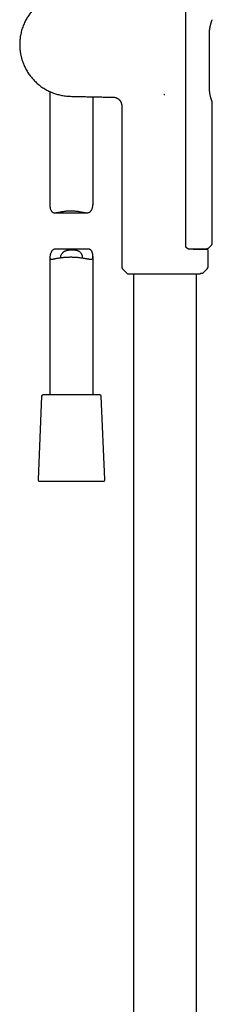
# Model space of a CAD drawing. Header units: millimetres. Extents: x 8 to 1762, y 12 to 2803.
# Tile 51 of 119: x 504 to 571, y 1854 to 2196. Entities that reach past the tile are written whole.
import ezdxf

# ---------------------------------------------------------------- set-up
doc = ezdxf.new("R2010")
doc.units = ezdxf.units.MM

msp = doc.modelspace()

# ---------------------------------------------------------------- linework, layer by layer
at = {"color": 7, "linetype": 'Continuous', "lineweight": 30}
for p, q in [((561.8, 2117.16), (561.8, 2203.33)), ((569.99, 2172.46), (569.99, 2190.88)), ((514.5, 2170.99), (514.5, 2131.42)), ((529.5, 2131.72), (529.5, 2169.17)), ((554.2, 2169.94), (554.17, 2169.98)), ((554.2, 2169.94), (554.5, 2170)), ((539.5, 2166.04), (539.5, 2110.06)), ((571, 2118.36), (571, 2167.13)), ((516.24, 2128.85), (527.4, 2128.85)), ((527.76, 2116.2), (516.6, 2116.2)), ((565.39, 2116.36), (565.39, 2116.12)), ((566.99, 2116.36), (566.98, 2116.11)), ((567.29, 2116.11), (567.3, 2116.36)), ((569.79, 2116.66), (570.65, 2117.51)), ((514.5, 2113.33), (514.5, 2065.53)), ((529.5, 2065.53), (529.5, 2113.64)), ((569.5, 2110.06), (569.5, 2115.89)), ((539.79, 2109.35), (541.48, 2107.67)), ((567.7, 2107.84), (569.21, 2109.35)), ((541.69, 2107.58), (566.58, 2107.58)), ((543.55, 2107.58), (543.55, 1625.19)), ((565.45, 1627.32), (565.45, 2107.58)), ((566.81, 2107.67), (567, 2107.84)), ((567, 2107.84), (567.7, 2107.84)), ((511.63, 2065.05), (510.37, 2036.05)), ((521.64, 2065.53), (512.13, 2065.53)), ((531.87, 2065.53), (521.64, 2065.53)), ((533.63, 2036.05), (532.37, 2065.05)), ((510.87, 2035.53), (533.13, 2035.53))]:
    msp.add_line(p, q, dxfattribs=at)
for centre, radius, start, end in [((540.5, 2110.06), 1, 180, 225), ((568.5, 2110.06), 1, 315, 0), ((541.69, 2107.88), 0.3, 225, 270), ((512.13, 2065.03), 0.5, 90, 177.5187), ((531.87, 2065.03), 0.5, 2.4813, 90), ((510.87, 2036.03), 0.5, 177.5187, 270), ((533.13, 2036.03), 0.5, 270, 2.4813)]:
    msp.add_arc(centre, radius, start, end, dxfattribs=at)
for points, knots in [([(539.69, 2205.69), (539.29, 2205.68), (538.3, 2205.67), (536.79, 2205.65), (535.15, 2205.63), (533.61, 2205.6), (532.11, 2205.57), (530.66, 2205.55), (529.26, 2205.52), (527.93, 2205.49), (526.66, 2205.46), (525.45, 2205.43), (524.29, 2205.41), (523.24, 2205.39), (522.3, 2205.36), (521.48, 2205.33), (520.68, 2205.3), (519.9, 2205.23), (519.16, 2205.13), (518.44, 2205), (517.76, 2204.84), (517.11, 2204.67), (516.49, 2204.48), (515.91, 2204.28), (515.36, 2204.07), (514.83, 2203.86), (514.29, 2203.61), (513.74, 2203.34), (513.18, 2203.04), (512.66, 2202.74), (512.18, 2202.44), (511.74, 2202.14), (511.34, 2201.85), (510.87, 2201.5), (510.34, 2201.07), (509.74, 2200.53), (509.14, 2199.95), (508.6, 2199.37), (508.11, 2198.79), (507.66, 2198.23), (507.23, 2197.65), (506.82, 2197.02), (506.42, 2196.37), (506.04, 2195.68), (505.68, 2194.96), (505.34, 2194.19), (505.04, 2193.4), (504.77, 2192.59), (504.55, 2191.77), (504.36, 2190.96), (504.21, 2190.15), (504.11, 2189.34), (504.03, 2188.56), (504, 2187.78), (504, 2187.03), (504.03, 2186.29), (504.08, 2185.58), (504.16, 2184.96), (504.24, 2184.42), (504.32, 2183.96), (504.41, 2183.5), (504.52, 2183.04), (504.64, 2182.56), (504.79, 2182.05), (504.97, 2181.51), (505.17, 2180.93), (505.41, 2180.34), (505.69, 2179.72), (506.01, 2179.07), (506.37, 2178.41), (506.77, 2177.73), (507.2, 2177.1), (507.63, 2176.5), (508.06, 2175.96), (508.52, 2175.41), (509.02, 2174.86), (509.56, 2174.33), (510.13, 2173.8), (510.74, 2173.29), (511.38, 2172.8), (512.05, 2172.34), (512.73, 2171.91), (513.42, 2171.52), (514.15, 2171.14), (514.92, 2170.79), (515.67, 2170.49), (516.41, 2170.23), (517.13, 2170.01), (517.88, 2169.82), (518.65, 2169.65), (519.44, 2169.52), (520.28, 2169.42), (521.17, 2169.36), (522.09, 2169.33), (523.02, 2169.31), (523.98, 2169.29), (524.94, 2169.27), (525.93, 2169.25), (527.2, 2169.22), (528.78, 2169.18), (530.68, 2169.14), (532.54, 2169.11), (534.37, 2169.08), (535.69, 2169.05), (536.41, 2169.04), (536.54, 2169.04)], [0, 0, 0, 0, 0.01335, 0.033439, 0.051322, 0.068689, 0.085531, 0.101844, 0.117626, 0.132879, 0.146951, 0.160553, 0.173688, 0.186361, 0.195983, 0.205301, 0.214306, 0.222983, 0.231486, 0.239672, 0.247556, 0.255147, 0.262451, 0.269353, 0.275991, 0.28237, 0.288495, 0.296075, 0.303241, 0.31, 0.31636, 0.322325, 0.327904, 0.333101, 0.341964, 0.351082, 0.360452, 0.37007, 0.37794, 0.385976, 0.39419, 0.402598, 0.411217, 0.42007, 0.429183, 0.438588, 0.448252, 0.457868, 0.467401, 0.476827, 0.486111, 0.495227, 0.504154, 0.512875, 0.521376, 0.529649, 0.537683, 0.545472, 0.550881, 0.556159, 0.561304, 0.566504, 0.572108, 0.578122, 0.584548, 0.591384, 0.598632, 0.606292, 0.614365, 0.62285, 0.63175, 0.641062, 0.648652, 0.656494, 0.664589, 0.672934, 0.68153, 0.690214, 0.699136, 0.708298, 0.717697, 0.726456, 0.735432, 0.744642, 0.754101, 0.763815, 0.772111, 0.780593, 0.789268, 0.798142, 0.807227, 0.816517, 0.8267, 0.837083, 0.847655, 0.858399, 0.869301, 0.880357, 0.891559, 0.912452, 0.933789, 0.955583, 0.975447, 0.995714, 1, 1, 1, 1]), ([(569.99, 2190.88), (569.99, 2190.96), (569.99, 2191.13), (570, 2191.36), (570.01, 2191.58), (570.02, 2191.76), (570.03, 2191.91), (570.04, 2192.02), (570.04, 2192.09), (570.05, 2192.15), (570.05, 2192.19), (570.06, 2192.25), (570.06, 2192.31), (570.07, 2192.38), (570.08, 2192.47), (570.1, 2192.6), (570.12, 2192.76), (570.15, 2192.97), (570.19, 2193.21), (570.24, 2193.45), (570.29, 2193.71), (570.35, 2193.97), (570.41, 2194.24), (570.48, 2194.49), (570.55, 2194.72), (570.61, 2194.94), (570.67, 2195.14), (570.74, 2195.34), (570.8, 2195.51), (570.83, 2195.61), (570.85, 2195.66)], [0, 0, 0, 0, 0.039154, 0.07893, 0.11329, 0.142383, 0.16629, 0.185039, 0.195713, 0.203476, 0.211468, 0.219203, 0.229268, 0.241682, 0.256432, 0.273505, 0.30503, 0.342255, 0.383688, 0.428344, 0.476625, 0.528623, 0.584382, 0.643924, 0.696447, 0.751625, 0.809488, 0.870092, 0.933539, 1, 1, 1, 1]), ([(570.85, 2195.65), (570.86, 2195.7), (570.9, 2195.8), (570.93, 2195.9), (570.96, 2195.97), (570.96, 2195.98), (570.96, 2195.99)], [0, 0, 0, 0, 0.24078, 0.493446, 0.746408, 1, 1, 1, 1]), ([(570.85, 2167.68), (570.83, 2167.73), (570.8, 2167.82), (570.75, 2167.97), (570.69, 2168.15), (570.63, 2168.35), (570.56, 2168.58), (570.48, 2168.85), (570.41, 2169.13), (570.34, 2169.42), (570.27, 2169.72), (570.22, 2170.01), (570.17, 2170.27), (570.13, 2170.51), (570.1, 2170.71), (570.08, 2170.9), (570.06, 2171.08), (570.04, 2171.27), (570.02, 2171.5), (570, 2171.79), (569.99, 2172.13), (569.99, 2172.36), (569.99, 2172.46)], [0, 0, 0, 0, 0.061013, 0.11934, 0.175112, 0.228407, 0.29568, 0.358683, 0.417439, 0.48236, 0.541236, 0.594175, 0.641272, 0.682598, 0.718202, 0.748342, 0.777587, 0.80773, 0.838777, 0.892548, 0.948622, 1, 1, 1, 1]), ([(536.54, 2169.04), (536.65, 2169.04), (536.87, 2169.03), (537.18, 2168.97), (537.47, 2168.89), (537.72, 2168.79), (537.94, 2168.68), (538.15, 2168.55), (538.33, 2168.42), (538.5, 2168.28), (538.64, 2168.15), (538.76, 2168.02), (538.88, 2167.87), (539, 2167.71), (539.11, 2167.52), (539.22, 2167.32), (539.31, 2167.11), (539.39, 2166.87), (539.45, 2166.61), (539.49, 2166.33), (539.5, 2166.14), (539.5, 2166.04)], [0, 0, 0, 0, 0.07208, 0.1403057, 0.2037388, 0.2616023, 0.3137983, 0.3644183, 0.414314, 0.4633152, 0.5017713, 0.539485, 0.5771671, 0.6204209, 0.6701918, 0.7164184, 0.766681, 0.820635, 0.8778542, 0.9378337, 1, 1, 1, 1]), ([(570.96, 2167.35), (570.96, 2167.36), (570.96, 2167.38), (570.93, 2167.45), (570.9, 2167.54), (570.86, 2167.64), (570.85, 2167.68)], [0, 0, 0, 0, 0.253183, 0.505994, 0.758791, 1, 1, 1, 1]), ([(570.99, 2167.13), (570.99, 2167.17), (570.99, 2167.24), (570.97, 2167.32), (570.96, 2167.36)], [0, 0, 0, 0, 0.4979395, 1, 1, 1, 1]), ([(514.5, 2131.42), (514.5, 2131.35), (514.5, 2131.2), (514.53, 2130.94), (514.58, 2130.64), (514.65, 2130.32), (514.75, 2129.98), (514.87, 2129.7), (515, 2129.46), (515.14, 2129.28), (515.29, 2129.13), (515.46, 2129.01), (515.66, 2128.93), (515.87, 2128.88), (516.11, 2128.85), (516.39, 2128.85), (516.72, 2128.88), (517.12, 2128.94), (517.54, 2129.02), (517.98, 2129.11), (518.46, 2129.2), (518.96, 2129.3), (519.48, 2129.38), (519.98, 2129.45), (520.43, 2129.49), (520.85, 2129.53), (521.27, 2129.55), (521.69, 2129.55), (522.12, 2129.55), (522.59, 2129.53), (523.11, 2129.49), (523.66, 2129.43), (524.21, 2129.35), (524.68, 2129.27), (525.08, 2129.2), (525.41, 2129.13), (525.74, 2129.07), (526.08, 2129.01), (526.43, 2128.95), (526.77, 2128.9), (527.07, 2128.86), (527.35, 2128.85), (527.62, 2128.86), (527.87, 2128.89), (528.1, 2128.95), (528.31, 2129.04), (528.51, 2129.18), (528.69, 2129.36), (528.86, 2129.58), (529.03, 2129.87), (529.18, 2130.2), (529.3, 2130.56), (529.39, 2130.91), (529.45, 2131.23), (529.49, 2131.5), (529.5, 2131.65), (529.5, 2131.72)], [0, 0, 0, 0, 0.014953, 0.033717, 0.05253, 0.074562, 0.096646, 0.119626, 0.134887, 0.15023, 0.165685, 0.181299, 0.196597, 0.212052, 0.227635, 0.243334, 0.264487, 0.285806, 0.307332, 0.328978, 0.351291, 0.373724, 0.396411, 0.419237, 0.435849, 0.452523, 0.469371, 0.486287, 0.503284, 0.520351, 0.542599, 0.564996, 0.587684, 0.61051, 0.625353, 0.640196, 0.655181, 0.670166, 0.68812, 0.706149, 0.721427, 0.736776, 0.752208, 0.767748, 0.783109, 0.798628, 0.81432, 0.830183, 0.849571, 0.869103, 0.892622, 0.916225, 0.940337, 0.960913, 0.981581, 1, 1, 1, 1]), ([(516.6, 2116.2), (516.53, 2116.2), (516.36, 2116.2), (516.13, 2116.17), (515.9, 2116.11), (515.68, 2116.01), (515.49, 2115.88), (515.31, 2115.7), (515.13, 2115.48), (514.97, 2115.19), (514.82, 2114.86), (514.7, 2114.49), (514.61, 2114.15), (514.54, 2113.83), (514.51, 2113.55), (514.49, 2113.31), (514.51, 2113.13), (514.55, 2112.98), (514.61, 2112.87), (514.69, 2112.8), (514.81, 2112.74), (514.94, 2112.72), (515.1, 2112.71), (515.28, 2112.72), (515.49, 2112.74), (515.72, 2112.78), (515.97, 2112.82), (516.22, 2112.87), (516.47, 2112.92), (516.79, 2112.98), (517.18, 2113.06), (517.67, 2113.14), (518.19, 2113.22), (518.69, 2113.29), (519.16, 2113.34), (519.6, 2113.38), (520.04, 2113.42), (520.34, 2113.43), (520.5, 2113.44)], [0, 0, 0, 0, 0.018722, 0.041805, 0.06462, 0.087672, 0.110979, 0.134542, 0.16334, 0.192351, 0.227284, 0.262342, 0.298158, 0.32872, 0.359419, 0.388264, 0.417399, 0.442808, 0.468436, 0.494266, 0.520299, 0.545636, 0.571124, 0.596741, 0.622483, 0.648866, 0.675356, 0.698195, 0.721095, 0.74412, 0.780049, 0.816453, 0.8531, 0.890248, 0.917515, 0.944896, 0.972388, 1, 1, 1, 1]), ([(520.5, 2113.44), (520.67, 2113.45), (521.02, 2113.46), (521.54, 2113.47), (522.02, 2113.47), (522.49, 2113.46), (522.98, 2113.44), (523.52, 2113.41), (524.11, 2113.36), (524.69, 2113.3), (525.25, 2113.23), (525.79, 2113.15), (526.31, 2113.07), (526.8, 2112.98), (527.21, 2112.91), (527.54, 2112.85), (527.81, 2112.8), (528.06, 2112.76), (528.31, 2112.73), (528.54, 2112.71), (528.75, 2112.71), (528.93, 2112.72), (529.08, 2112.76), (529.22, 2112.83), (529.32, 2112.92), (529.4, 2113.05), (529.46, 2113.2), (529.49, 2113.39), (529.5, 2113.61), (529.49, 2113.85), (529.47, 2114.11), (529.42, 2114.42), (529.35, 2114.74), (529.25, 2115.07), (529.12, 2115.36), (528.99, 2115.59), (528.86, 2115.77), (528.71, 2115.93), (528.54, 2116.04), (528.34, 2116.13), (528.13, 2116.18), (527.93, 2116.2), (527.8, 2116.2), (527.76, 2116.2)], [0, 0, 0, 0, 0.028114, 0.054032, 0.080078, 0.102883, 0.125776, 0.156653, 0.187963, 0.219491, 0.251461, 0.282834, 0.314626, 0.346629, 0.379064, 0.399959, 0.420916, 0.443057, 0.465281, 0.488399, 0.511631, 0.53401, 0.556529, 0.579199, 0.602049, 0.624475, 0.647102, 0.669922, 0.692942, 0.71412, 0.738435, 0.762813, 0.791363, 0.81998, 0.849759, 0.869534, 0.889416, 0.909443, 0.929676, 0.9495, 0.969527, 0.98972, 1, 1, 1, 1]), ([(563.45, 2116.14), (563.38, 2116.14), (563.25, 2116.15), (563.08, 2116.17), (562.94, 2116.2), (562.82, 2116.24), (562.73, 2116.27), (562.65, 2116.3), (562.56, 2116.33), (562.47, 2116.38), (562.37, 2116.43), (562.28, 2116.48), (562.2, 2116.54), (562.12, 2116.6), (562.05, 2116.67), (561.99, 2116.73), (561.94, 2116.79), (561.89, 2116.86), (561.84, 2116.94), (561.8, 2117.04), (561.8, 2117.12), (561.8, 2117.16)], [0, 0, 0, 0, 0.105575, 0.195329, 0.268942, 0.326937, 0.372693, 0.408253, 0.454429, 0.514956, 0.568734, 0.612002, 0.659648, 0.716091, 0.753983, 0.791038, 0.829544, 0.865152, 0.906053, 0.95113, 1, 1, 1, 1]), ([(562.5, 2116.36), (562.71, 2116.36), (563.17, 2116.36), (563.83, 2116.36), (564.5, 2116.36), (565.08, 2116.36), (565.6, 2116.36), (566.06, 2116.36), (566.49, 2116.36), (566.88, 2116.36), (567.25, 2116.36), (567.59, 2116.36), (567.9, 2116.36), (568.17, 2116.36), (568.41, 2116.36), (568.62, 2116.36), (568.79, 2116.36), (568.92, 2116.36), (569.02, 2116.36), (569.07, 2116.36), (569.08, 2116.36), (569.08, 2116.36)], [0, 0, 0, 0, 0.0560749, 0.1195707, 0.1827405, 0.2458067, 0.2971031, 0.3478466, 0.3981657, 0.4481924, 0.4980611, 0.5487973, 0.5992196, 0.6494772, 0.6997208, 0.7501013, 0.8013241, 0.8520787, 0.9025298, 0.9528452, 1, 1, 1, 1]), ([(569.3, 2116.09), (569.3, 2116.09), (569.29, 2116.09), (569.21, 2116.09), (569.09, 2116.09), (568.94, 2116.09), (568.75, 2116.09), (568.55, 2116.1), (568.31, 2116.1), (568.05, 2116.1), (567.73, 2116.1), (567.35, 2116.11), (566.9, 2116.11), (566.4, 2116.11), (565.91, 2116.12), (565.42, 2116.12), (564.96, 2116.13), (564.47, 2116.13), (563.96, 2116.14), (563.61, 2116.14), (563.43, 2116.14)], [0, 0, 0, 0, 0.061766, 0.123325, 0.184875, 0.246616, 0.297415, 0.348041, 0.398606, 0.44922, 0.499995, 0.56346, 0.626698, 0.689927, 0.753364, 0.8028, 0.852078, 0.901303, 0.950576, 1, 1, 1, 1]), ([(569.08, 2116.36), (569.14, 2116.37), (569.28, 2116.38), (569.47, 2116.44), (569.65, 2116.53), (569.75, 2116.62), (569.8, 2116.66)], [0, 0, 0, 0, 0.247889, 0.50046, 0.752688, 1, 1, 1, 1]), ([(569.5, 2115.89), (569.5, 2115.91), (569.49, 2115.95), (569.47, 2116), (569.44, 2116.03), (569.41, 2116.06), (569.36, 2116.08), (569.32, 2116.09), (569.3, 2116.09)], [0, 0, 0, 0, 0.239796, 0.368799, 0.500473, 0.632077, 0.760878, 1, 1, 1, 1]), ([(570.65, 2117.52), (570.7, 2117.57), (570.8, 2117.68), (570.91, 2117.9), (570.99, 2118.13), (570.99, 2118.29), (571, 2118.37)], [0, 0, 0, 0, 0.232868, 0.4902, 0.747639, 1, 1, 1, 1]), ([(518.27, 2113.23), (518.26, 2113.25), (518.25, 2113.3), (518.25, 2113.41), (518.26, 2113.57), (518.29, 2113.76), (518.36, 2114), (518.47, 2114.24), (518.6, 2114.49), (518.76, 2114.74), (518.93, 2114.95), (519.11, 2115.13), (519.29, 2115.28), (519.47, 2115.41), (519.67, 2115.52), (519.88, 2115.62), (520.11, 2115.71), (520.36, 2115.79), (520.61, 2115.85), (520.87, 2115.89), (521.15, 2115.93), (521.42, 2115.96), (521.7, 2115.97), (521.99, 2115.98), (522.27, 2115.98), (522.54, 2115.97), (522.8, 2115.96), (523.03, 2115.94), (523.25, 2115.91), (523.47, 2115.88), (523.71, 2115.83), (523.95, 2115.77), (524.2, 2115.68), (524.4, 2115.59), (524.58, 2115.49), (524.75, 2115.39), (524.91, 2115.26), (525.06, 2115.12), (525.22, 2114.95), (525.37, 2114.73), (525.52, 2114.47), (525.63, 2114.21), (525.7, 2113.97), (525.74, 2113.76), (525.75, 2113.58), (525.74, 2113.42), (525.72, 2113.28), (525.68, 2113.2), (525.67, 2113.17)], [0, 0, 0, 0, 0.0093015, 0.0290155, 0.0488669, 0.0773762, 0.1061152, 0.1354299, 0.1649084, 0.194753, 0.2248001, 0.2455351, 0.2661298, 0.2868414, 0.3063758, 0.3260552, 0.3458749, 0.3658614, 0.3854032, 0.4051054, 0.4249496, 0.444953, 0.4644814, 0.4841538, 0.5039553, 0.5239049, 0.5410462, 0.5582746, 0.5743704, 0.5905415, 0.6061795, 0.630899, 0.6509328, 0.6711205, 0.6863902, 0.7056861, 0.7251078, 0.7446306, 0.7642552, 0.7950174, 0.8260165, 0.8576586, 0.8895052, 0.9120964, 0.9349232, 0.9578891, 0.9811697, 1, 1, 1, 1]), ([(566.58, 2107.58), (566.59, 2107.58), (566.64, 2107.58), (566.72, 2107.6), (566.78, 2107.65), (566.81, 2107.67)], [0, 0, 0, 0, 0.124463, 0.572255, 1, 1, 1, 1])]:
    msp.add_open_spline(points, degree=3, knots=knots, dxfattribs=at)

doc.saveas('drawing.dxf')
